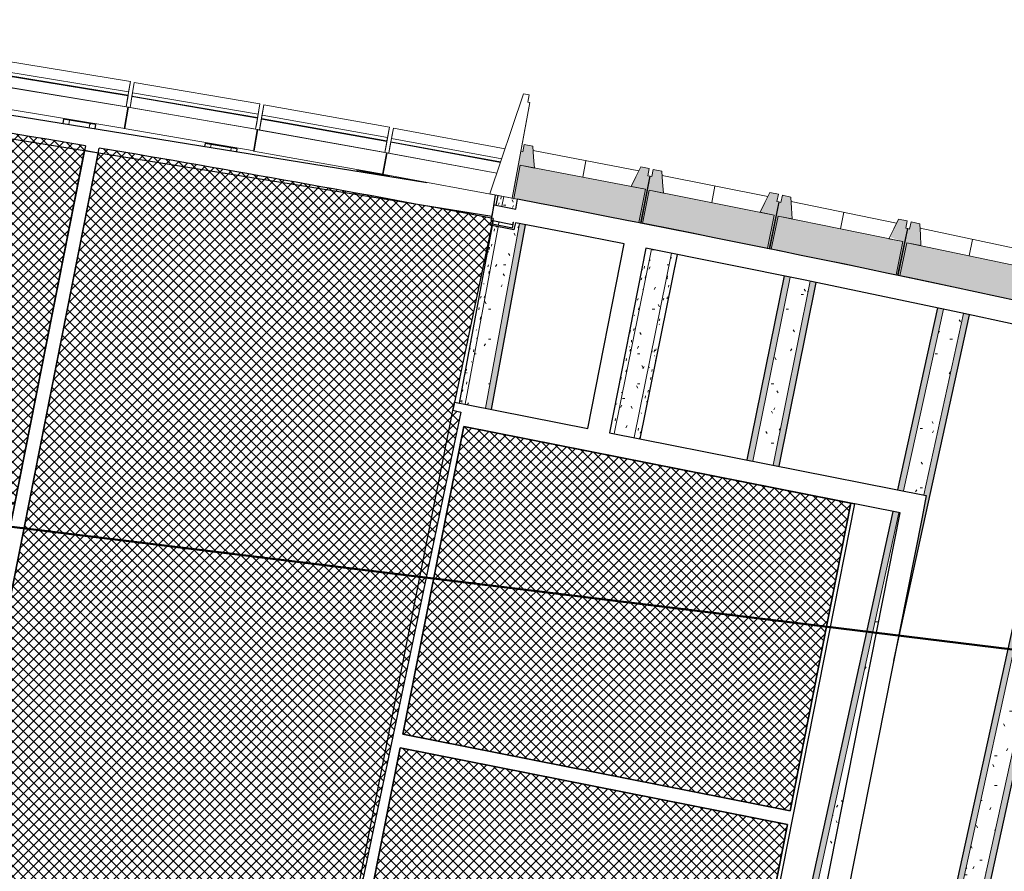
# Model space of a CAD drawing. Header units: centimetres. Extents: x -2631 to 9172, y -3616 to 502.
# Tile 16 of 36: x 97 to 769, y -2111 to -1529. Entities that reach past the tile are written whole.
import ezdxf

# ---------------------------------------------------------------- set-up
doc = ezdxf.new("R2010")
doc.units = ezdxf.units.CM
for name, color, linetype, lineweight in [('0-1', 7, 'Continuous', 5), ('ANNOTATIONS-1', 7, 'Continuous', 50), ('MUR_C', 7, 'Continuous', 25), ('OSSATURE', 7, 'Continuous', 18), ('OSSATURE-2', 7, 'Continuous', 25), ('OSSATURE_C', 7, 'Continuous', 18), ('PLAF_C', 7, 'Continuous', 25), ('POTEAUX', 7, 'Continuous', 18), ('TOIT', 7, 'Continuous', 25), ('Z', 7, 'Continuous', 18)]:
    doc.layers.add(name, color=color, linetype=linetype, lineweight=lineweight)
doc.layers.add('OSSATURE-1', color=7, linetype='Continuous', lineweight=5, true_color=0x787878)
doc.layers.add('PLAF-motif-coupe-1', color=9, linetype='Continuous', lineweight=18, true_color=0x808080)
pattern_1 = [(45, (0, 0), (-3.535534, 3.535534), []), (135, (0, 0), (-3.535534, -3.535534), [])]
pattern_2 = [(0, (0, 0), (40.64, 10.16), [1.676, -28.804, 1.676, -28.804, -162.56]), (0, (0, 0), (40.64, 10.16), [-60.96, 1.676, -59.284, 1.676, -28.804, -71.12]), (0, (0, 0), (40.64, 10.16), [-152.4, 1.676, -18.644, 1.676, -49.124]), (120, (15.24, 5.08), (-29.11882, 30.115272), [1.676, -28.804, 1.676, -28.804, -162.56]), (120, (15.24, 5.08), (-29.11882, 30.115272), [-60.96, 1.676, -59.284, 1.676, -28.804, -71.12]), (120, (15.24, 5.08), (-29.11882, 30.115272), [-152.4, 1.676, -18.644, 1.676, -49.124]), (240, (20.32, 25.4), (-11.52118, -40.275272), [1.676, -28.804, 1.676, -28.804, -162.56]), (240, (20.32, 25.4), (-11.52118, -40.275272), [-60.96, 1.676, -59.284, 1.676, -28.804, -71.12]), (240, (20.32, 25.4), (-11.52118, -40.275272), [-152.4, 1.676, -18.644, 1.676, -49.124])]

# ---------------------------------------------------------------- blocks, each defined once
blk = doc.blocks.new('B02_ARC_rvt-1-DDDD_AAA_NNNN_CCC_1_50_N0_Isolations pafonds')
at = {"layer": 'PLAF-motif-coupe-1'}
h = blk.add_hatch(dxfattribs=at)
h.set_pattern_fill('FP_1', color=256, style=0, pattern_type=2)
h.set_pattern_definition(pattern_1)
h.paths.add_polyline_path([(61.41, -2020.27), (141.41, -1615.47), (18.24, -1595.39), (-97.43, -1577.54), (-212.45, -1560.78), (-330.71, -1544.6), (-449.1, -1529.45), (-484.32, -1830.14), (-548.61, -1822.61), (-560.18, -1936.06), (23.62, -2015.15)])
h = blk.add_hatch(dxfattribs=at)
h.set_pattern_fill('FP_1', color=256, style=0, pattern_type=2)
h.set_pattern_definition(pattern_1)
h.paths.add_polyline_path([(264.61, -2482.24), (304.1, -2243.22), (397.72, -1797.28), (392.2, -1796.12), (419.7, -1665.16), (330.17, -1648.53), (240.53, -1632.49), (150.78, -1617.05), (31.73, -2219.49), (-24.05, -2238.7), (-348.64, -2191.23), (-393.1, -2184.92), (-584.18, -2159.03), (-603.65, -2349.88), (-494.61, -2362.88), (-385.7, -2376.9), (-276.92, -2391.93), (-165.3, -2408.45), (-59.81, -2425.03), (48.5, -2443.09), (156.65, -2462.16), (261.82, -2481.72)])
h = blk.add_hatch(dxfattribs=at)
h.set_pattern_fill('FP_1', color=256, style=0, pattern_type=2)
h.set_pattern_definition(pattern_1)
h.paths.add_polyline_path([(622.46, -2069.5), (664, -1859.53), (399.69, -1807.24), (358.15, -2017.22), (440.56, -2033.52)])
h = blk.add_hatch(dxfattribs=at)
h.set_pattern_fill('FP_1', color=256, style=0, pattern_type=2)
h.set_pattern_definition(pattern_1)
h.paths.add_polyline_path([(597.34, -2196.52), (620.6, -2078.81), (356.31, -2026.53), (333.01, -2144.28), (518.09, -2180.86)])
at = {"layer": 'MUR_C'}
for p, q in [((-250.68, -1539.43), (374.51, -1640.52)), ((418.76, -1663.88), (-261.9, -1553.82)), ((61.41, -2020.27), (140.79, -1618.6)), ((140.79, -1618.6), (150.11, -1620.44)), ((150.11, -1620.44), (31.73, -2219.49)), ((421.14, -1649.13), (418.76, -1663.88)), ((435.18, -1658.7), (436.49, -1652.06)), ((418.34, -1666.54), (420.46, -1655.79)), ((420.46, -1655.79), (435.18, -1658.7)), ((433.05, -1669.45), (418.34, -1666.54)), ((417.8, -1669.8), (418.04, -1668.58)), ((433.99, -1673.01), (417.8, -1669.8)), ((418.04, -1668.58), (432.99, -1671.53)), ((432.99, -1671.53), (433.7, -1667.82)), ((433.39, -1667.76), (433.05, -1669.45)), ((434.22, -1671.78), (433.99, -1673.01)), ((434.93, -1668.05), (434.22, -1671.78)), ((484.39, -1808.5), (509.12, -1682.38)), ((524.03, -1685.32), (499.3, -1811.45)), ((298.15, -2271.54), (393.32, -1790.49)), ((393.32, -1790.49), (402.64, -1792.33)), ((402.64, -1792.33), (484.39, -1808.5)), ((399.69, -1807.24), (358.15, -2017.21)), ((697.59, -1866.17), (399.69, -1807.24)), ((499.3, -1811.45), (715.45, -1854.21)), ((715.45, -1854.21), (712.5, -1869.12)), ((666.46, -1860.01), (574.64, -2324.15)), ((622.48, -2069.45), (664, -1859.53)), ((664, -1859.53), (666.46, -1860.01)), ((605.82, -2330.54), (697.59, -1866.17)), ((712.5, -1869.12), (620.7, -2333.63)), ((358.15, -2017.21), (622.48, -2069.45)), ((356.31, -2026.53), (333.01, -2144.28)), ((620.63, -2078.77), (356.31, -2026.53)), ((597.34, -2196.52), (620.63, -2078.77))]:
    blk.add_line(p, q, dxfattribs=at)
at = {"layer": 'MUR_C', "flags": 128}
for points in [[(433.7, -1667.82), (433.54, -1667.79), (433.39, -1667.76)], [(509.12, -1682.38), (472.03, -1675.17), (434.93, -1668.05)], [(1379.23, -1882.57), (1273.04, -1854.93), (1166.64, -1828.14), (1060.03, -1802.2), (953.21, -1777.11), (846.19, -1752.88), (738.99, -1729.5), (631.6, -1706.98), (524.03, -1685.32)]]:
    blk.add_lwpolyline(points, dxfattribs=at)
at = {"layer": 'MUR_C'}
blk.add_arc((-2132.29, -15154.19), 13744.31, 75.180034, 79.228198, dxfattribs=at)
at = {"layer": 'PLAF_C'}
for p, q in [((31.73, -2219.49), (150.78, -1617.05)), ((141.41, -1615.47), (61.41, -2020.27)), ((419.7, -1665.16), (392.2, -1796.12)), ((397.72, -1797.28), (304.1, -2243.22)), ((392.2, -1796.12), (397.72, -1797.28)), ((358.15, -2017.22), (399.69, -1807.24)), ((399.69, -1807.24), (664, -1859.53)), ((664, -1859.53), (622.46, -2069.5)), ((622.46, -2069.5), (358.15, -2017.22)), ((333.01, -2144.28), (356.31, -2026.53)), ((356.31, -2026.53), (620.6, -2078.81)), ((620.6, -2078.81), (597.34, -2196.52))]:
    blk.add_line(p, q, dxfattribs=at)
for start, end in [(80.46667, 82.957421), (79.286836, 80.427005)]:
    blk.add_arc((-2132.29, -15154.19), 13728.31, start, end, dxfattribs=at)
blk = doc.blocks.new('20_MUR PREFA_01 - Type 1-3119337-DDDD_AAA_NNNN_CCC_1_50_N0_Isolations pafonds')
at = {"layer": 'Z'}
for p, q in [((0, 23.1), (0, 34.62)), ((0, -0.18), (0, -0.04))]:
    blk.add_line(p, q, dxfattribs=at)
blk = doc.blocks.new('20_MUR PREFA_01 - Type 1-V1-DDDD_AAA_NNNN_CCC_1_50_N0_Isolations pafonds')
at = {"layer": 'Z'}
for p, q in [((0, 23.1), (0, 34.62)), ((0, -0.12), (0, -0.04))]:
    blk.add_line(p, q, dxfattribs=at)
blk = doc.blocks.new('20_MUR PREFA_01 - Type 1-V2-DDDD_AAA_NNNN_CCC_1_50_N0_Isolations pafonds')
at = {"layer": 'Z'}
blk.add_line((0, 23.1), (0, 34.62), dxfattribs=at)
blk = doc.blocks.new('20_MUR PREFA_01 - Type 1-V3-DDDD_AAA_NNNN_CCC_1_50_N0_Isolations pafonds')
at = {"layer": 'Z'}
for p, q in [((0, 23.1), (0, 34.62)), ((0, -0.14), (0, -0.04))]:
    blk.add_line(p, q, dxfattribs=at)
blk = doc.blocks.new('20_MUR PREFA_03 - MODULE_03-3146533-DDDD_AAA_NNNN_CCC_1_50_N0_Isolations pafonds')
at = {"layer": 'Z'}
for p, q in [((-43.5, 32.17), (-43.5, 25.04)), ((-43.5, 19.17), (-43.5, 32.17)), ((-43.5, 32.17), (34.01, 32.17)), ((-43.5, 25.04), (-43.5, 22.74)), ((33.01, 25.04), (-43.5, 25.04)), ((-43.5, 22.74), (-43.5, 22.35)), ((32.69, 22.74), (-43.5, 22.74)), ((-43.5, 22.35), (-43.5, 14.74)), ((-43.5, 22.35), (32.64, 22.35)), ((31.57, 14.74), (-45, 14.74)), ((-45, -0.1), (-45, 14.74)), ((-44.66, 14.74), (-43.5, 14.74)), ((-43.5, 14.74), (-43.5, 19.17)), ((-43.5, 14.74), (31.57, 14.74)), ((45, 14.74), (45, -0.1)), ((-45, -0.1), (45, -0.1))]:
    blk.add_line(p, q, dxfattribs=at)
blk = doc.blocks.new('20_MUR PREFA_03 - MODULE_03-V4-DDDD_AAA_NNNN_CCC_1_50_N0_Isolations pafonds')
at = {"layer": 'Z'}
for p, q in [((-43.5, 32.17), (-43.5, 25.04)), ((-43.5, 19.17), (-43.5, 32.17)), ((-43.5, 32.17), (43.5, 32.17)), ((43.5, 32.17), (43.5, 19.17)), ((43.5, 25.04), (43.5, 32.17)), ((-43.5, 25.04), (-43.5, 22.74)), ((43.5, 25.04), (-43.5, 25.04)), ((-43.5, 22.74), (-43.5, 22.35)), ((43.5, 22.74), (-43.5, 22.74)), ((-43.5, 22.35), (-43.5, 14.74)), ((-43.5, 22.35), (43.5, 22.35)), ((43.5, 22.74), (43.5, 25.04)), ((43.5, 22.35), (43.5, 22.74)), ((43.5, 22.35), (43.5, 14.74)), ((45, 14.74), (-45, 14.74)), ((-45, -0.1), (-45, 14.74)), ((-44.66, 14.74), (-43.5, 14.74)), ((-43.5, 14.74), (-43.5, 19.17)), ((-43.5, 14.74), (43.5, 14.74)), ((43.5, 14.74), (43.5, 19.17)), ((43.5, 14.74), (45, 14.74)), ((45, 14.74), (45, -0.1)), ((45, 14.59), (45, 14.74)), ((-45, -0.1), (45, -0.1))]:
    blk.add_line(p, q, dxfattribs=at)
blk = doc.blocks.new('26_POTEAU DROIT - MODULE_04-3160620-DDDD_AAA_NNNN_CCC_1_50_N0_Isolations pafonds')
at = {"layer": 'POTEAUX'}
for p, q in [((29.5, 0), (39.5, 71.3)), ((39.5, 71.3), (43.5, 71.3)), ((43.5, 71.3), (43.5, 66.3)), ((43.5, 71.3), (43.5, 66.3)), ((43.5, 66.3), (45, 66.3)), ((45, 0), (45, 66.3)), ((45, 66.3), (45, 32.41)), ((45, 0), (29.5, 0))]:
    blk.add_line(p, q, dxfattribs=at)
blk = doc.blocks.new('B02_DC_STR_rvt-1-DDDD_AAA_NNNN_CCC_1_50_N0_Isolations pafonds')
at = {"layer": 'OSSATURE'}
h = blk.add_hatch(dxfattribs=at)
h.set_pattern_fill('FP_42', color=256, style=0, pattern_type=2)
h.set_pattern_definition([(71.324, (423.923, -71.234), (9.421673, 35.078082), [1.214, -20.853, 1.214, -20.853, -117.691]), (71.324, (423.923, -71.234), (9.421673, 35.078082), [-44.134, 1.214, -42.921, 1.214, -20.853, -51.49]), (71.324, (423.923, -71.234), (9.421673, 35.078082), [-110.336, 1.214, -13.498, 1.214, -35.565]), (113.143, (427.456, -57.179), (-6.750306, 1.384348), [0.49442, -8.495, 0.49442, -8.495, -47.944]), (113.143, (427.456, -57.179), (-6.750306, 1.384348), [-17.979, 0.49442, -17.484, 0.49442, -8.495, -20.975]), (113.143, (427.456, -57.179), (-6.750306, 1.384348), [-44.947, 0.49442, -5.499, 0.49442, -14.488]), (263.094, (428.634, -39.285), (-2.6706471, -36.462423), [1.616, -27.768, 1.616, -27.768, -156.717]), (263.094, (428.634, -39.285), (-2.6706471, -36.462423), [-58.769, 1.616, -57.153, 1.616, -27.768, -68.564]), (263.094, (428.634, -39.285), (-2.6706471, -36.462423), [-146.922, 1.616, -17.973, 1.616, -47.358])])
h.paths.add_polyline_path([(130.1, -1601), (130.59, -1598.07), (126.48, -1597.38), (125.99, -1600.33), (130.08, -1601)])
h = blk.add_hatch(dxfattribs=at)
h.set_pattern_fill('FP_43', color=256, style=0, pattern_type=2)
h.set_pattern_definition(pattern_2)
h.paths.add_polyline_path([(143.92, -1603.23), (144.4, -1600.39), (130.59, -1598.07), (130.1, -1601), (141.41, -1602.83)])
h = blk.add_hatch(dxfattribs=at)
h.set_pattern_fill('FP_44', color=256, style=0, pattern_type=2)
h.set_pattern_definition([(71.324, (344.857, -57.948), (9.421673, 35.078082), [1.214, -20.853, 1.214, -20.853, -117.691]), (71.324, (344.857, -57.948), (9.421673, 35.078082), [-44.134, 1.214, -42.921, 1.214, -20.853, -51.49]), (71.324, (344.857, -57.948), (9.421673, 35.078082), [-110.336, 1.214, -13.498, 1.214, -35.565]), (113.143, (348.39, -43.893), (-6.750306, 1.384348), [0.49442, -8.495, 0.49442, -8.495, -47.944]), (113.143, (348.39, -43.893), (-6.750306, 1.384348), [-17.979, 0.49442, -17.484, 0.49442, -8.495, -20.975]), (113.143, (348.39, -43.893), (-6.750306, 1.384348), [-44.947, 0.49442, -5.499, 0.49442, -14.488]), (263.094, (349.568, -26), (-2.6706471, -36.462423), [1.616, -27.768, 1.616, -27.768, -156.717]), (263.094, (349.568, -26), (-2.6706471, -36.462423), [-58.769, 1.616, -57.153, 1.616, -27.768, -68.564]), (263.094, (349.568, -26), (-2.6706471, -36.462423), [-146.922, 1.616, -17.973, 1.616, -47.358])])
h.paths.add_polyline_path([(148.03, -1603.9), (148.51, -1601.08), (144.4, -1600.39), (143.94, -1603.24), (147.09, -1603.75)])
h = blk.add_hatch(dxfattribs=at)
h.set_pattern_fill('FP_45', color=256, style=0, pattern_type=2)
h.set_pattern_definition([(71.321, (519.714, -87.991), (9.456069, 35.148918), [1.218, -20.926, 1.218, -20.926, -118.102]), (71.321, (519.714, -87.991), (9.456069, 35.148918), [-44.288, 1.218, -43.07, 1.218, -20.926, -51.67]), (71.321, (519.714, -87.991), (9.456069, 35.148918), [-110.72, 1.218, -13.545, 1.218, -35.689]), (113.484, (523.26, -73.913), (-6.77496, 1.236657), [0.48942, -8.409, 0.48942, -8.409, -47.459]), (113.484, (523.26, -73.913), (-6.77496, 1.236657), [-17.797, 0.48942, -17.308, 0.48942, -8.409, -20.763]), (113.484, (523.26, -73.913), (-6.77496, 1.236657), [-44.493, 0.48942, -5.443, 0.48942, -14.341]), (263.062, (524.442, -56.06), (-2.680838, -36.385603), [1.614, -27.74, 1.614, -27.74, -156.555]), (263.062, (524.442, -56.06), (-2.680838, -36.385603), [-58.708, 1.614, -57.094, 1.614, -27.74, -68.493]), (263.062, (524.442, -56.06), (-2.680838, -36.385603), [-146.771, 1.614, -17.955, 1.614, -47.309])])
h.paths.add_polyline_path([(226.87, -1616.65), (227.22, -1614.56), (223.11, -1613.86), (222.75, -1615.98), (226.85, -1616.64)])
h = blk.add_hatch(dxfattribs=at)
h.set_pattern_fill('FP_46', color=256, style=0, pattern_type=2)
h.set_pattern_definition(pattern_2)
h.paths.add_polyline_path([(240.69, -1618.88), (241.02, -1616.9), (227.22, -1614.56), (226.87, -1616.65), (229.37, -1617.05)])
h = blk.add_hatch(dxfattribs=at)
h.set_pattern_fill('FP_47', color=256, style=0, pattern_type=2)
h.set_pattern_definition([(71.321, (440.664, -74.607), (9.456069, 35.148918), [1.218, -20.926, 1.218, -20.926, -118.102]), (71.321, (440.664, -74.607), (9.456069, 35.148918), [-44.288, 1.218, -43.07, 1.218, -20.926, -51.67]), (71.321, (440.664, -74.607), (9.456069, 35.148918), [-110.72, 1.218, -13.545, 1.218, -35.689]), (113.484, (444.21, -60.529), (-6.77496, 1.236657), [0.48942, -8.409, 0.48942, -8.409, -47.459]), (113.484, (444.21, -60.529), (-6.77496, 1.236657), [-17.797, 0.48942, -17.308, 0.48942, -8.409, -20.763]), (113.484, (444.21, -60.529), (-6.77496, 1.236657), [-44.493, 0.48942, -5.443, 0.48942, -14.341]), (263.062, (445.392, -42.676), (-2.680838, -36.385603), [1.614, -27.74, 1.614, -27.74, -156.555]), (263.062, (445.392, -42.676), (-2.680838, -36.385603), [-58.708, 1.614, -57.094, 1.614, -27.74, -68.493]), (263.062, (445.392, -42.676), (-2.680838, -36.385603), [-146.771, 1.614, -17.955, 1.614, -47.309])])
h.paths.add_polyline_path([(244.8, -1619.54), (245.13, -1617.59), (241.02, -1616.9), (240.7, -1618.88), (241.55, -1619.02)])
h = blk.add_hatch(dxfattribs=at)
h.set_pattern_fill('FP_48', color=256, style=0, pattern_type=2)
h.set_pattern_definition([(71.22, (640.16, -117.665), (9.856738, 35.8736195), [1.263, -21.7, 1.263, -21.7, -122.468]), (71.22, (640.16, -117.665), (9.856738, 35.8736195), [-45.926, 1.263, -44.663, 1.263, -21.7, -53.58]), (71.22, (640.16, -117.665), (9.856738, 35.8736195), [-114.814, 1.263, -14.046, 1.263, -37.008]), (117.761, (643.856, -103.351), (-7.061865, -0.35632), [0.43646, -7.499, 0.43646, -49.822]), (117.761, (643.856, -103.351), (-7.061865, -0.35632), [-8.372, -7.499, 0.43646, -15.435, -26.452]), (117.761, (643.856, -103.351), (-7.061865, -0.35632), [-31.742, 0.43646, -7.499, 0.43646, -18.08]), (117.761, (643.856, -103.351), (-7.061865, -0.35632), [-40.114, -4.854, 0.43646, -12.79]), (262.677, (645.088, -85.954), (-2.7939583, -35.5175786), [1.595, -27.404, 1.595, -27.404, -154.662]), (262.677, (645.088, -85.954), (-2.7939583, -35.5175786), [-57.998, 1.595, -56.403, 1.595, -27.404, -67.664]), (262.677, (645.088, -85.954), (-2.7939583, -35.5175786), [-144.995, 1.595, -17.738, 1.595, -46.737])])
h.paths.add_polyline_path([(330.92, -1633.47), (331, -1633.03), (326.9, -1632.28), (326.81, -1632.8), (330.92, -1633.47)])
h = blk.add_hatch(dxfattribs=at)
h.set_pattern_fill('FP_19', color=256, style=0, pattern_type=2)
h.set_pattern_definition(pattern_2)
h.paths.add_polyline_path([(344.75, -1635.71), (344.77, -1635.56), (331, -1633.03), (330.92, -1633.47), (344.32, -1635.64)])
h = blk.add_hatch(dxfattribs=at)
h.set_pattern_fill('FP_49', color=256, style=0, pattern_type=2)
h.set_pattern_definition([(71.22, (561.306, -103.171), (9.856738, 35.8736195), [1.263, -21.7, 1.263, -21.7, -122.468]), (71.22, (561.306, -103.171), (9.856738, 35.8736195), [-45.926, 1.263, -44.663, 1.263, -21.7, -53.58]), (71.22, (561.306, -103.171), (9.856738, 35.8736195), [-114.814, 1.263, -14.046, 1.263, -37.008]), (117.761, (565.003, -88.857), (-7.061865, -0.35632), [0.43646, -7.499, 0.43646, -7.499, -42.323]), (117.761, (565.003, -88.857), (-7.061865, -0.35632), [-15.871, 0.43646, -15.435, 0.43646, -7.499, -18.516]), (117.761, (565.003, -88.857), (-7.061865, -0.35632), [-39.678, 0.43646, -4.854, 0.43646, -12.79]), (262.677, (566.235, -71.46), (-2.7939583, -35.5175786), [1.595, -27.404, 1.595, -27.404, -154.662]), (262.677, (566.235, -71.46), (-2.7939583, -35.5175786), [-57.998, 1.595, -56.403, 1.595, -27.404, -67.664]), (262.677, (566.235, -71.46), (-2.7939583, -35.5175786), [-144.995, 1.595, -17.738, 1.595, -46.737])])
h.paths.add_polyline_path([(348.86, -1636.37), (348.87, -1636.32), (344.77, -1635.56), (344.75, -1635.71), (348.52, -1636.32)])
h = blk.add_hatch(dxfattribs=at)
h.set_pattern_fill('FP_46', color=256, style=0, pattern_type=2)
h.set_pattern_definition(pattern_2)
h.paths.add_polyline_path([(325.02, -2277.64), (325.02, -2277.63), (321.28, -2276.96)])
h.paths.add_polyline_path([(370.98, -2029.43), (370.98, -2029.43), (358.15, -2026.9)])
h.paths.add_polyline_path([(434.93, -1684.06), (434.93, -1684.06), (434.93, -1671.53)])
h.paths.add_polyline_path([(414.45, -1794.67), (434.93, -1684.06), (434.93, -1684.06), (437.79, -1668.61), (434.93, -1668.05), (433.99, -1673.01), (423.14, -1670.86), (400.71, -1791.95), (404.19, -1792.64)])
h.paths.add_polyline_path([(432.99, -1671.53), (433.7, -1667.82), (433.38, -1667.79), (433.05, -1669.45), (423.74, -1667.6), (423.36, -1669.63), (424.24, -1669.8)])
h.paths.add_polyline_path([(435.18, -1658.7), (436.43, -1652.37), (433.8, -1651.86), (433.85, -1651.55), (426.96, -1650.21), (425.73, -1656.83), (434.93, -1658.65)])
h = blk.add_hatch(dxfattribs=at)
h.set_pattern_fill('FP_50', color=256, style=0, pattern_type=2)
h.set_pattern_definition([(71.205, (735.207, -136.133), (9.895309, 35.9350499), [1.267, -21.767, 1.267, -21.767, -122.849]), (71.205, (735.207, -136.133), (9.895309, 35.9350499), [-46.068, 1.267, -44.801, 1.267, -21.767, -53.746]), (71.205, (735.207, -136.133), (9.895309, 35.9350499), [-115.171, 1.267, -14.089, 1.267, -37.123]), (118.199, (738.917, -121.8), (-7.089567, -0.497067), [0.43188, -7.421, 0.43188, -7.421, -41.88]), (118.199, (738.917, -121.8), (-7.089567, -0.497067), [-15.705, 0.43188, -15.273, 0.43188, -7.421, -18.322]), (118.199, (738.917, -121.8), (-7.089567, -0.497067), [-39.262, 0.43188, -4.803, 0.43188, -12.656]), (262.64, (740.154, -104.445), (-2.8047903, -35.437674), [1.593, -27.372, 1.593, -27.372, -154.48]), (262.64, (740.154, -104.445), (-2.8047903, -35.437674), [-57.93, 1.593, -56.337, 1.593, -27.372, -67.585]), (262.64, (740.154, -104.445), (-2.8047903, -35.437674), [-144.825, 1.593, -17.717, 1.593, -46.682])])
h.paths.add_polyline_path([(357.24, -2026.72), (357.24, -2026.72), (356.31, -2026.53)])
h.paths.add_polyline_path([(400.71, -1791.95), (423.14, -1670.86), (419.05, -1670.05), (396.63, -1791.14), (399.78, -1791.77)])
h.paths.add_polyline_path([(423.36, -1669.63), (423.74, -1667.6), (419.65, -1666.8), (419.28, -1668.82), (423.23, -1669.6)])
h.paths.add_polyline_path([(425.73, -1656.83), (426.95, -1650.21), (422.86, -1649.45), (421.65, -1656.02), (425.68, -1656.82)])
h = blk.add_hatch(dxfattribs=at)
h.set_pattern_fill('FP_51', color=256, style=0, pattern_type=2)
h.set_pattern_definition([(71.205, (656.372, -121.536), (9.895309, 35.9350499), [1.267, -21.767, 1.267, -21.767, -122.849]), (71.205, (656.372, -121.536), (9.895309, 35.9350499), [-46.068, 1.267, -44.801, 1.267, -21.767, -53.746]), (71.205, (656.372, -121.536), (9.895309, 35.9350499), [-115.171, 1.267, -14.089, 1.267, -37.123]), (118.199, (660.083, -107.202), (-7.089567, -0.497067), [0.43188, -7.421, 0.43188, -49.3]), (118.199, (660.083, -107.202), (-7.089567, -0.497067), [-8.284, -7.421, 0.43188, -15.273, -26.175]), (118.199, (660.083, -107.202), (-7.089567, -0.497067), [-31.41, 0.43188, -7.421, 0.43188, -17.89]), (118.199, (660.083, -107.202), (-7.089567, -0.497067), [-39.694, -4.803, 0.43188, -12.656]), (262.64, (661.319, -89.848), (-2.8047903, -35.437674), [1.593, -27.372, 1.593, -27.372, -154.48]), (262.64, (661.319, -89.848), (-2.8047903, -35.437674), [-57.93, 1.593, -56.337, 1.593, -27.372, -67.585]), (262.64, (661.319, -89.848), (-2.8047903, -35.437674), [-144.825, 1.593, -17.717, 1.593, -46.682])])
h.paths.add_polyline_path([(329.12, -2278.4), (329.12, -2278.36), (328.85, -2278.35)])
h.paths.add_polyline_path([(375.07, -2030.24), (375.07, -2030.24), (372.74, -2029.78)])
h.paths.add_polyline_path([(418.54, -1795.48), (441.88, -1669.41), (437.79, -1668.61), (414.45, -1794.67), (418.4, -1795.45)])
h = blk.add_hatch(dxfattribs=at)
h.set_pattern_fill('FP_52', color=256, style=0, pattern_type=2)
h.set_pattern_definition([(70.951, (858.397, -173.792), (10.3877482, 36.62), [1.313, -22.559, 1.313, -22.559, -127.315]), (70.951, (858.397, -173.792), (10.3877482, 36.62), [-47.743, 1.313, -46.43, 1.313, -22.559, -55.7]), (70.951, (858.397, -173.792), (10.3877482, 36.62), [-119.358, 1.313, -14.601, 1.313, -38.473]), (124.375, (862.293, -159.242), (-7.443694, -2.187847), [0.37948, -6.52, 0.37948, -6.52, -36.798]), (124.375, (862.293, -159.242), (-7.443694, -2.187847), [-13.799, 0.37948, -13.42, 0.37948, -6.52, -16.099]), (124.375, (862.293, -159.242), (-7.443694, -2.187847), [-34.498, 0.37948, -4.22, 0.37948, -11.12]), (262.151, (863.592, -142.413), (-2.944779, -34.432436), [1.569, -26.957, 1.569, -179.098]), (262.151, (863.592, -142.413), (-2.944779, -34.432436), [-30.095, -26.957, 1.569, -55.484, -95.088]), (262.151, (863.592, -142.413), (-2.944779, -34.432436), [-114.105, 1.569, -26.957, 1.569, -64.992]), (262.151, (863.592, -142.413), (-2.944779, -34.432436), [-144.201, -17.449, 1.569, -45.975])])
h.paths.add_polyline_path([(454.98, -2046.05), (454.99, -2046.03), (453.23, -2045.7)])
h.paths.add_polyline_path([(502.36, -1812.06), (527.84, -1686.16), (524.01, -1685.42), (499.3, -1811.45)])
h = blk.add_hatch(dxfattribs=at)
h.set_pattern_fill('FP_8', color=256, style=0, pattern_type=2)
h.set_pattern_definition(pattern_2)
h.paths.add_polyline_path([(468.72, -2048.77), (468.72, -2048.75), (454.98, -2046.05)])
h.paths.add_polyline_path([(516.09, -1814.77), (541.59, -1688.84), (527.84, -1686.16), (502.36, -1812.06)])
h = blk.add_hatch(dxfattribs=at)
h.set_pattern_fill('FP_53', color=256, style=0, pattern_type=2)
h.set_pattern_definition([(70.951, (779.817, -157.882), (10.3877482, 36.62), [1.313, -22.559, 1.313, -22.559, -127.315]), (70.951, (779.817, -157.882), (10.3877482, 36.62), [-47.743, 1.313, -46.43, 1.313, -22.559, -55.7]), (70.951, (779.817, -157.882), (10.3877482, 36.62), [-119.358, 1.313, -14.601, 1.313, -38.473]), (124.375, (783.713, -143.333), (-7.443694, -2.187847), [0.37948, -6.52, 0.37948, -6.52, -36.798]), (124.375, (783.713, -143.333), (-7.443694, -2.187847), [-13.799, 0.37948, -13.42, 0.37948, -6.52, -16.099]), (124.375, (783.713, -143.333), (-7.443694, -2.187847), [-34.498, 0.37948, -4.22, 0.37948, -11.12]), (262.151, (785.011, -126.503), (-2.944779, -34.432436), [1.569, -26.957, 1.569, -179.098]), (262.151, (785.011, -126.503), (-2.944779, -34.432436), [-30.095, -26.957, 1.569, -55.484, -95.088]), (262.151, (785.011, -126.503), (-2.944779, -34.432436), [-114.105, 1.569, -26.957, 1.569, -64.992]), (262.151, (785.011, -126.503), (-2.944779, -34.432436), [-144.201, -17.449, 1.569, -45.975])])
h.paths.add_polyline_path([(472.8, -2049.58), (472.81, -2049.55), (471.18, -2049.26)])
h.paths.add_polyline_path([(520.18, -1815.58), (545.68, -1689.64), (541.59, -1688.84), (516.09, -1814.77), (518.09, -1815.17)])
h = blk.add_hatch(dxfattribs=at)
h.set_pattern_fill('FP_54', color=256, style=0, pattern_type=2)
h.set_pattern_definition([(70.961, (949.741, -191.755), (10.3719632, 36.600723), [1.312, -22.535, 1.312, -22.535, -127.181]), (70.961, (949.741, -191.755), (10.3719632, 36.600723), [-47.693, 1.312, -46.381, 1.312, -22.535, -55.642]), (70.961, (949.741, -191.755), (10.3719632, 36.600723), [-119.233, 1.312, -14.586, 1.312, -38.433]), (124.158, (953.631, -177.211), (-7.431594, -2.136175), [0.381, -6.546, 0.381, -6.546, -36.946]), (124.158, (953.631, -177.211), (-7.431594, -2.136175), [-13.855, 0.381, -13.474, 0.381, -6.546, -16.164]), (124.158, (953.631, -177.211), (-7.431594, -2.136175), [-34.637, 0.381, -4.237, 0.381, -11.165]), (262.167, (954.927, -160.365), (-2.9403791, -34.4638314), [1.57, -26.971, 1.57, -26.971, -152.216]), (262.167, (954.927, -160.365), (-2.9403791, -34.4638314), [-57.081, 1.57, -55.511, 1.57, -26.971, -66.595]), (262.167, (954.927, -160.365), (-2.9403791, -34.4638314), [-142.703, 1.57, -17.457, 1.57, -45.998])])
h.paths.add_polyline_path([(500.22, -2310.61), (500.48, -2309.34), (496.39, -2308.54), (496.15, -2309.82)])
h.paths.add_polyline_path([(549.85, -2064.82), (549.86, -2064.78), (549.42, -2064.73)])
h.paths.add_polyline_path([(597.1, -1830.8), (622.45, -1705.23), (618.37, -1704.4), (593.01, -1829.99), (596.17, -1830.61)])
h = blk.add_hatch(dxfattribs=at)
h.set_pattern_fill('FP_8', color=256, style=0, pattern_type=2)
h.set_pattern_definition(pattern_2)
h.paths.add_polyline_path([(513.97, -2313.27), (514.22, -2312.04), (500.48, -2309.34), (500.22, -2310.61)])
h.paths.add_polyline_path([(563.58, -2067.54), (563.59, -2067.49), (549.85, -2064.82)])
h.paths.add_polyline_path([(610.83, -1833.52), (636.17, -1708.03), (622.45, -1705.23), (597.1, -1830.8)])
h = blk.add_hatch(dxfattribs=at)
h.set_pattern_fill('FP_55', color=256, style=0, pattern_type=2)
h.set_pattern_definition([(70.961, (871.153, -175.887), (10.3719632, 36.600723), [1.312, -22.535, 1.312, -22.535, -127.181]), (70.961, (871.153, -175.887), (10.3719632, 36.600723), [-47.693, 1.312, -46.381, 1.312, -22.535, -55.642]), (70.961, (871.153, -175.887), (10.3719632, 36.600723), [-119.233, 1.312, -14.586, 1.312, -38.433]), (124.158, (875.042, -161.344), (-7.431594, -2.136175), [0.381, -6.546, 0.381, -6.546, -36.946]), (124.158, (875.042, -161.344), (-7.431594, -2.136175), [-13.855, 0.381, -13.474, 0.381, -6.546, -16.164]), (124.158, (875.042, -161.344), (-7.431594, -2.136175), [-34.637, 0.381, -4.237, 0.381, -11.165]), (262.167, (876.339, -144.498), (-2.9403791, -34.4638314), [1.57, -26.971, 1.57, -26.971, -152.216]), (262.167, (876.339, -144.498), (-2.9403791, -34.4638314), [-57.081, 1.57, -55.511, 1.57, -26.971, -66.595]), (262.167, (876.339, -144.498), (-2.9403791, -34.4638314), [-142.703, 1.57, -17.457, 1.57, -45.998])])
h.paths.add_polyline_path([(518.06, -2314.06), (518.31, -2312.84), (514.22, -2312.04), (513.99, -2313.27), (517.44, -2313.94)])
h.paths.add_polyline_path([(567.67, -2068.34), (567.68, -2068.3), (565.34, -2067.88)])
h.paths.add_polyline_path([(614.92, -1834.32), (640.25, -1708.87), (636.17, -1708.03), (610.83, -1833.52), (614.24, -1834.19)])
h = blk.add_hatch(dxfattribs=at)
h.set_pattern_fill('FP_56', color=256, style=0, pattern_type=2)
h.set_pattern_definition([(70.608, (1072.275, -235.004), (10.8764919, 37.1396533), [1.351, -23.216, 1.351, -154.242]), (70.608, (1072.275, -235.004), (10.8764919, 37.1396533), [-25.919, -23.216, 1.351, -47.783, -81.891]), (70.608, (1072.275, -235.004), (10.8764919, 37.1396533), [-98.269, 1.351, -23.216, 1.351, -55.972]), (70.608, (1072.275, -235.004), (10.8764919, 37.1396533), [-124.188, -15.027, 1.351, -39.594]), (131.385, (1076.354, -220.296), (-7.792567, -3.638337), [0.3393, -5.83, 0.3393, -5.83, -32.902]), (131.385, (1076.354, -220.296), (-7.792567, -3.638337), [-12.338, 0.3393, -11.999, 0.3393, -5.83, -14.395]), (131.385, (1076.354, -220.296), (-7.792567, -3.638337), [-30.846, 0.3393, -3.773, 0.3393, -9.943]), (261.654, (1077.713, -203.951), (-3.0832338, -33.5002487), [1.545, -26.554, 1.545, -26.554, -149.866]), (261.654, (1077.713, -203.951), (-3.0832338, -33.5002487), [-56.2, 1.545, -54.654, 1.545, -26.554, -65.566]), (261.654, (1077.713, -203.951), (-3.0832338, -33.5002487), [-140.499, 1.545, -17.188, 1.545, -45.287])])
h.paths.add_polyline_path([(595.07, -2329.7), (696.69, -1866), (692.6, -1865.19), (590.98, -2328.87), (595.04, -2329.69)])
h.paths.add_polyline_path([(699.95, -1851.15), (727.13, -1727.1), (723.06, -1726.23), (695.86, -1850.34), (697.59, -1850.68)])
h = blk.add_hatch(dxfattribs=at)
h.set_pattern_fill('FP_46', color=256, style=0, pattern_type=2)
h.set_pattern_definition(pattern_2)
h.paths.add_polyline_path([(608.79, -2332.49), (609.07, -2331.22), (605.82, -2330.54), (697.59, -1866.17), (696.69, -1866), (595.07, -2329.7), (606.8, -2332.09)])
h.paths.add_polyline_path([(713.68, -1853.86), (740.82, -1730.02), (727.13, -1727.1), (699.95, -1851.15), (712.5, -1853.63)])
h = blk.add_hatch(dxfattribs=at)
h.set_pattern_fill('FP_57', color=256, style=0, pattern_type=2)
h.set_pattern_definition([(70.608, (993.959, -217.84), (10.8764919, 37.1396533), [1.351, -23.216, 1.351, -23.216, -131.026]), (70.608, (993.959, -217.84), (10.8764919, 37.1396533), [-49.135, 1.351, -47.783, 1.351, -23.216, -57.324]), (70.608, (993.959, -217.84), (10.8764919, 37.1396533), [-122.836, 1.351, -15.027, 1.351, -39.594]), (131.385, (998.038, -203.132), (-7.792567, -3.638337), [0.3393, -5.83, 0.3393, -5.83, -32.902]), (131.385, (998.038, -203.132), (-7.792567, -3.638337), [-12.338, 0.3393, -11.999, 0.3393, -5.83, -14.395]), (131.385, (998.038, -203.132), (-7.792567, -3.638337), [-30.846, 0.3393, -3.773, 0.3393, -9.943]), (261.654, (999.397, -186.787), (-3.0832338, -33.5002487), [1.545, -26.554, 1.545, -26.554, -149.866]), (261.654, (999.397, -186.787), (-3.0832338, -33.5002487), [-56.2, 1.545, -54.654, 1.545, -26.554, -65.566]), (261.654, (999.397, -186.787), (-3.0832338, -33.5002487), [-140.499, 1.545, -17.188, 1.545, -45.287])])
h.paths.add_polyline_path([(612.87, -2333.32), (613.11, -2332.05), (609.07, -2331.22), (608.79, -2332.49), (612.85, -2333.31)])
h.paths.add_polyline_path([(693.18, -1966.86), (744.9, -1730.89), (740.82, -1730.02), (713.68, -1853.86), (715.45, -1854.21), (697.59, -1944.58)])
h = blk.add_hatch(dxfattribs=at)
h.set_pattern_fill('FP_58', color=256, style=0, pattern_type=2)
h.set_pattern_definition([(70.618, (1163.557, -254.486), (10.8628131, 37.1271215), [1.35, -23.2, 1.35, -23.2, -130.933]), (70.618, (1163.557, -254.486), (10.8628131, 37.1271215), [-49.1, 1.35, -47.75, 1.35, -23.2, -57.283]), (70.618, (1163.557, -254.486), (10.8628131, 37.1271215), [-122.749, 1.35, -15.016, 1.35, -39.566]), (131.183, (1167.63, -239.782), (-7.782768, -3.601717), [0.34025, -5.846, 0.34025, -38.84]), (131.183, (1167.63, -239.782), (-7.782768, -3.601717), [-6.527, -5.846, 0.34025, -12.032, -20.621]), (131.183, (1167.63, -239.782), (-7.782768, -3.601717), [-24.745, 0.34025, -5.846, 0.34025, -14.095]), (131.183, (1167.63, -239.782), (-7.782768, -3.601717), [-31.272, -3.784, 0.34025, -9.97]), (261.668, (1168.988, -223.425), (-3.0796603, -33.5255923), [1.546, -26.565, 1.546, -176.492]), (261.668, (1168.988, -223.425), (-3.0796603, -33.5255923), [-29.657, -26.565, 1.546, -54.676, -93.704]), (261.668, (1168.988, -223.425), (-3.0796603, -33.5255923), [-112.445, 1.546, -26.565, 1.546, -64.047]), (261.668, (1168.988, -223.425), (-3.0796603, -33.5255923), [-142.102, -17.195, 1.546, -45.306])])
h.paths.add_polyline_path([(689.84, -2349.65), (821.54, -1747.52), (817.47, -1746.62), (685.79, -2348.78)])
h.paths.add_polyline_path([(824.95, -1731.9), (824.96, -1731.83), (821.16, -1731.05), (824.94, -1731.89)])
h = blk.add_hatch(dxfattribs=at)
h.set_pattern_fill('FP_46', color=256, style=0, pattern_type=2)
h.set_pattern_definition(pattern_2)
h.paths.add_polyline_path([(703.53, -2352.57), (835.2, -1750.57), (821.54, -1747.52), (689.84, -2349.65)])
h.paths.add_polyline_path([(838.62, -1734.94), (838.64, -1734.82), (824.97, -1731.83), (824.95, -1731.9), (827.49, -1732.46)])
h = blk.add_hatch(dxfattribs=at)
h.set_pattern_fill('FP_59', color=256, style=0, pattern_type=2)
h.set_pattern_definition([(70.618, (1085.234, -237.356), (10.8628131, 37.1271215), [1.35, -23.2, 1.35, -23.2, -130.933]), (70.618, (1085.234, -237.356), (10.8628131, 37.1271215), [-49.1, 1.35, -47.75, 1.35, -23.2, -57.283]), (70.618, (1085.234, -237.356), (10.8628131, 37.1271215), [-122.749, 1.35, -15.016, 1.35, -39.566]), (131.183, (1089.307, -222.652), (-7.782768, -3.601717), [0.34025, -5.846, 0.34025, -38.84]), (131.183, (1089.307, -222.652), (-7.782768, -3.601717), [-6.527, -5.846, 0.34025, -12.032, -20.621]), (131.183, (1089.307, -222.652), (-7.782768, -3.601717), [-24.745, 0.34025, -5.846, 0.34025, -14.095]), (131.183, (1089.307, -222.652), (-7.782768, -3.601717), [-31.272, -3.784, 0.34025, -9.97]), (261.668, (1090.665, -206.294), (-3.0796603, -33.5255923), [1.546, -26.565, 1.546, -176.492]), (261.668, (1090.665, -206.294), (-3.0796603, -33.5255923), [-29.657, -26.565, 1.546, -54.676, -93.704]), (261.668, (1090.665, -206.294), (-3.0796603, -33.5255923), [-112.445, 1.546, -26.565, 1.546, -64.047]), (261.668, (1090.665, -206.294), (-3.0796603, -33.5255923), [-142.102, -17.195, 1.546, -45.306])])
h.paths.add_polyline_path([(707.61, -2353.43), (839.27, -1751.47), (835.2, -1750.57), (703.56, -2352.57), (706.73, -2353.25)])
h.paths.add_polyline_path([(842.69, -1735.84), (842.71, -1735.71), (838.64, -1734.82), (838.62, -1734.94)])
at = {"layer": 'OSSATURE-1'}
for points in [[(433.86, -1651.55), (438.2, -1628.86), (447.88, -1630.71), (446.82, -1615.78), (440.92, -1614.65), (439.98, -1619.57), (438.73, -1619.32), (432.82, -1651.29), (432.51, -1651.29), (433.85, -1651.55)], [(519.3, -1667.94), (523.65, -1645.22), (438.2, -1628.86), (433.85, -1651.58), (518.09, -1667.71)], [(520.78, -1668.19), (526.9, -1636.21), (525.43, -1635.93), (526.37, -1631.01), (520.48, -1629.89), (513.97, -1643.37), (523.65, -1645.22), (519.31, -1667.91), (519.49, -1667.94)], [(521.8, -1668.55), (526.29, -1645.89), (535.95, -1647.81), (534.99, -1632.87), (529.1, -1631.7), (528.13, -1636.61), (526.66, -1636.32), (520.33, -1668.26), (521.79, -1668.55)], [(607.13, -1685.5), (611.63, -1662.81), (526.29, -1645.89), (521.79, -1668.58)], [(608.61, -1685.76), (614.94, -1653.82), (613.47, -1653.52), (614.44, -1648.62), (608.56, -1647.45), (601.97, -1660.89), (611.63, -1662.81), (607.14, -1685.46), (607.31, -1685.5)], [(609.62, -1686.12), (614.26, -1663.5), (623.91, -1665.47), (623.05, -1650.53), (617.17, -1649.32), (616.16, -1654.22), (614.69, -1653.92), (608.16, -1685.82), (609.62, -1686.12)], [(694.85, -1703.63), (699.49, -1680.97), (614.26, -1663.5), (609.62, -1686.16), (688.94, -1702.42)], [(696.32, -1703.89), (702.86, -1672), (701.39, -1671.69), (702.4, -1666.8), (696.52, -1665.59), (690.46, -1677.74), (699.49, -1680.97), (694.85, -1703.59), (695.02, -1703.63)], [(697.34, -1704.27), (702.12, -1681.67), (711.76, -1683.71), (710.99, -1668.76), (705.12, -1667.52), (704.08, -1672.41), (702.61, -1672.1), (695.87, -1703.96), (697.33, -1704.27)], [(782.44, -1722.33), (787.23, -1699.7), (702.12, -1681.67), (697.33, -1704.3), (745.88, -1714.59)]]:
    blk.add_hatch(color=256, dxfattribs=at).paths.add_polyline_path(points)
at = {"layer": 'OSSATURE'}
for p, q in [((130.59, -1598.07), (126.48, -1597.38)), ((130.59, -1598.07), (130.1, -1601)), ((144.4, -1600.39), (130.59, -1598.07)), ((144.4, -1600.39), (143.92, -1603.23)), ((148.51, -1601.08), (144.4, -1600.39)), ((227.22, -1614.56), (223.11, -1613.86)), ((227.22, -1614.56), (226.87, -1616.65)), ((241.02, -1616.9), (227.22, -1614.56)), ((241.02, -1616.9), (240.69, -1618.88)), ((245.13, -1617.59), (241.02, -1616.9)), ((519.15, -1632.63), (447.03, -1618.82)), ((331, -1633.03), (326.9, -1632.28)), ((331, -1633.03), (330.92, -1633.47)), ((344.77, -1635.56), (331, -1633.03)), ((438.2, -1628.86), (438.13, -1629.21)), ((344.77, -1635.56), (344.75, -1635.71)), ((348.87, -1636.32), (344.77, -1635.56)), ((607.21, -1650.19), (535.18, -1635.91)), ((523.58, -1645.58), (523.65, -1645.22)), ((526.29, -1645.89), (526.22, -1646.24)), ((426.96, -1650.21), (425.73, -1656.83)), ((433.85, -1651.58), (433.8, -1651.87)), ((695.16, -1668.32), (623.22, -1653.57)), ((611.56, -1663.16), (611.63, -1662.81)), ((614.26, -1663.5), (614.19, -1663.85)), ((423.14, -1670.86), (400.71, -1791.95)), ((437.79, -1668.61), (414.45, -1794.67)), ((423.74, -1667.6), (423.36, -1669.63)), ((519.25, -1668.19), (519.3, -1667.94)), ((521.79, -1668.58), (521.77, -1668.68)), ((782.98, -1687.02), (711.14, -1671.81)), ((527.84, -1686.16), (502.36, -1812.06)), ((607.08, -1685.77), (607.13, -1685.5)), ((609.62, -1686.16), (609.59, -1686.28)), ((699.42, -1681.32), (699.49, -1680.97)), ((702.12, -1681.67), (702.05, -1682.02)), ((541.59, -1688.84), (516.09, -1814.77)), ((622.45, -1705.23), (597.1, -1830.8)), ((694.8, -1703.85), (694.85, -1703.63)), ((697.33, -1704.3), (697.31, -1704.39)), ((636.17, -1708.03), (610.83, -1833.52)), ((727.13, -1727.1), (699.95, -1851.15)), ((740.82, -1730.02), (713.68, -1853.86)), ((821.54, -1747.52), (689.84, -2349.65)), ((835.2, -1750.57), (703.53, -2352.57)), ((696.69, -1866), (595.07, -2329.7))]:
    blk.add_line(p, q, dxfattribs=at)
at = {"layer": 'OSSATURE_C'}
for p, q in [((438.73, -1619.32), (439.98, -1619.57)), ((439.98, -1619.57), (440.92, -1614.65)), ((440.92, -1614.65), (446.82, -1615.78)), ((433.85, -1651.58), (438.2, -1628.86)), ((438.2, -1628.86), (433.86, -1651.55)), ((438.2, -1628.86), (523.65, -1645.22)), ((447.88, -1630.71), (438.2, -1628.86)), ((520.48, -1629.89), (526.37, -1631.01)), ((526.37, -1631.01), (525.43, -1635.93)), ((528.13, -1636.61), (529.1, -1631.7)), ((529.1, -1631.7), (534.99, -1632.87)), ((520.33, -1668.26), (526.66, -1636.32)), ((526.9, -1636.21), (520.78, -1668.19)), ((525.43, -1635.93), (526.9, -1636.21)), ((526.66, -1636.32), (528.13, -1636.61)), ((523.65, -1645.22), (513.97, -1643.37)), ((523.65, -1645.22), (519.3, -1667.94)), ((519.31, -1667.91), (523.65, -1645.22)), ((521.79, -1668.58), (526.29, -1645.89)), ((526.29, -1645.89), (521.8, -1668.55)), ((526.29, -1645.89), (611.63, -1662.81)), ((535.95, -1647.81), (526.29, -1645.89)), ((433.86, -1651.55), (432.39, -1651.27)), ((519.3, -1667.94), (433.85, -1651.58)), ((608.56, -1647.45), (614.44, -1648.62)), ((614.44, -1648.62), (613.47, -1653.52)), ((616.16, -1654.22), (617.17, -1649.32)), ((617.17, -1649.32), (623.05, -1650.53)), ((608.16, -1685.82), (614.69, -1653.92)), ((614.94, -1653.82), (608.61, -1685.76)), ((613.47, -1653.52), (614.94, -1653.82)), ((614.69, -1653.92), (616.16, -1654.22)), ((611.63, -1662.81), (601.97, -1660.89)), ((611.63, -1662.81), (607.13, -1685.5)), ((607.14, -1685.46), (611.63, -1662.81)), ((609.62, -1686.16), (614.26, -1663.5)), ((614.26, -1663.5), (609.62, -1686.12)), ((614.26, -1663.5), (699.49, -1680.97)), ((623.91, -1665.47), (614.26, -1663.5)), ((696.52, -1665.59), (702.4, -1666.8)), ((702.4, -1666.8), (701.39, -1671.69)), ((520.78, -1668.19), (519.31, -1667.91)), ((521.8, -1668.55), (520.33, -1668.26)), ((607.13, -1685.5), (521.79, -1668.58)), ((695.87, -1703.96), (702.61, -1672.1)), ((702.86, -1672), (696.32, -1703.89)), ((701.39, -1671.69), (702.86, -1672)), ((702.61, -1672.1), (704.08, -1672.41)), ((704.08, -1672.41), (705.12, -1667.52)), ((705.12, -1667.52), (710.99, -1668.76)), ((699.49, -1680.97), (689.84, -1678.99)), ((608.61, -1685.76), (607.14, -1685.46)), ((609.62, -1686.12), (608.16, -1685.82)), ((694.85, -1703.63), (609.62, -1686.16)), ((699.49, -1680.97), (694.85, -1703.63)), ((694.85, -1703.59), (699.49, -1680.97)), ((697.33, -1704.3), (702.12, -1681.67)), ((702.12, -1681.67), (697.34, -1704.27)), ((702.12, -1681.67), (787.23, -1699.7)), ((711.76, -1683.71), (702.12, -1681.67)), ((696.32, -1703.89), (694.85, -1703.59)), ((697.34, -1704.27), (695.87, -1703.96)), ((782.44, -1722.33), (697.33, -1704.3))]:
    blk.add_line(p, q, dxfattribs=at)
at = {"layer": 'OSSATURE_C', "flags": 128}
for points in [[(446.82, -1615.78), (447.35, -1623.25), (447.88, -1630.71)], [(513.97, -1643.37), (517.23, -1636.63), (520.48, -1629.89)], [(534.99, -1632.87), (535.47, -1640.34), (535.95, -1647.81)], [(601.97, -1660.89), (605.26, -1654.17), (608.56, -1647.45)], [(623.05, -1650.53), (623.48, -1658), (623.91, -1665.47)], [(689.84, -1678.99), (693.18, -1672.29), (696.52, -1665.59)], [(710.99, -1668.76), (711.37, -1676.24), (711.76, -1683.71)]]:
    blk.add_lwpolyline(points, dxfattribs=at)
at = {"layer": 'TOIT'}
for p, q in [((126.48, -1597.38), (125.99, -1600.33)), ((148.51, -1601.08), (126.48, -1597.38)), ((148.03, -1603.9), (148.51, -1601.08)), ((223.11, -1613.86), (222.75, -1615.98)), ((245.13, -1617.59), (223.11, -1613.86)), ((244.8, -1619.54), (245.13, -1617.59)), ((326.9, -1632.28), (326.81, -1632.8)), ((348.87, -1636.32), (326.9, -1632.28)), ((422.86, -1649.45), (421.65, -1656.02)), ((419.65, -1666.8), (419.28, -1668.82)), ((419.05, -1670.05), (396.63, -1791.14)), ((418.54, -1795.48), (441.88, -1669.41)), ((520.18, -1815.58), (545.68, -1689.64)), ((618.37, -1704.4), (593.01, -1829.99)), ((614.92, -1834.32), (640.25, -1708.87)), ((723.06, -1726.23), (695.86, -1850.34)), ((693.18, -1966.86), (744.9, -1730.89)), ((817.47, -1746.62), (685.77, -2348.78)), ((707.61, -2353.43), (839.27, -1751.47)), ((692.6, -1865.19), (590.98, -2328.87))]:
    blk.add_line(p, q, dxfattribs=at)
at = {"layer": 'OSSATURE-2'}
for name, p, rotation in [('20_MUR PREFA_03 - MODULE_03-V4-DDDD_AAA_NNNN_CCC_1_50_N0_Isolations pafonds', (123.97, -1596.34), 350.653211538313), ('20_MUR PREFA_03 - MODULE_03-V4-DDDD_AAA_NNNN_CCC_1_50_N0_Isolations pafonds', (212.28, -1611.33), 350.2801451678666), ('26_POTEAU DROIT - MODULE_04-3160620-DDDD_AAA_NNNN_CCC_1_50_N0_Isolations pafonds', (388.59, -1643.02), 349.5340124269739), ('20_MUR PREFA_03 - MODULE_03-V4-DDDD_AAA_NNNN_CCC_1_50_N0_Isolations pafonds', (300.48, -1626.89), 349.9070787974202), ('20_MUR PREFA_03 - MODULE_03-3146533-DDDD_AAA_NNNN_CCC_1_50_N0_Isolations pafonds', (388.59, -1643.02), 349.5340124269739), ('20_MUR PREFA_01 - Type 1-V3-DDDD_AAA_NNNN_CCC_1_50_N0_Isolations pafonds', (476.58, -1659.73), 349.1609460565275), ('20_MUR PREFA_01 - Type 1-V2-DDDD_AAA_NNNN_CCC_1_50_N0_Isolations pafonds', (564.47, -1677.01), 348.7878796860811), ('20_MUR PREFA_01 - Type 1-V1-DDDD_AAA_NNNN_CCC_1_50_N0_Isolations pafonds', (652.24, -1694.86), 348.4148133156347), ('20_MUR PREFA_01 - Type 1-3119337-DDDD_AAA_NNNN_CCC_1_50_N0_Isolations pafonds', (739.89, -1713.28), 348.0417469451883)]:
    blk.add_blockref(name, p, dxfattribs=dict(at, rotation=rotation))

msp = doc.modelspace()

# ---------------------------------------------------------------- linework, layer by layer
at = {"layer": 'ANNOTATIONS-1'}
msp.add_line((-2587.102, -1546.764), (1928.983, -2101.27), dxfattribs=at)

# ---------------------------------------------------------------- block references
at = {"layer": '0-1'}
for name in ['B02_DC_STR_rvt-1-DDDD_AAA_NNNN_CCC_1_50_N0_Isolations pafonds', 'B02_ARC_rvt-1-DDDD_AAA_NNNN_CCC_1_50_N0_Isolations pafonds']:
    msp.add_blockref(name, (0, 0), dxfattribs=at)

doc.saveas('drawing.dxf')
